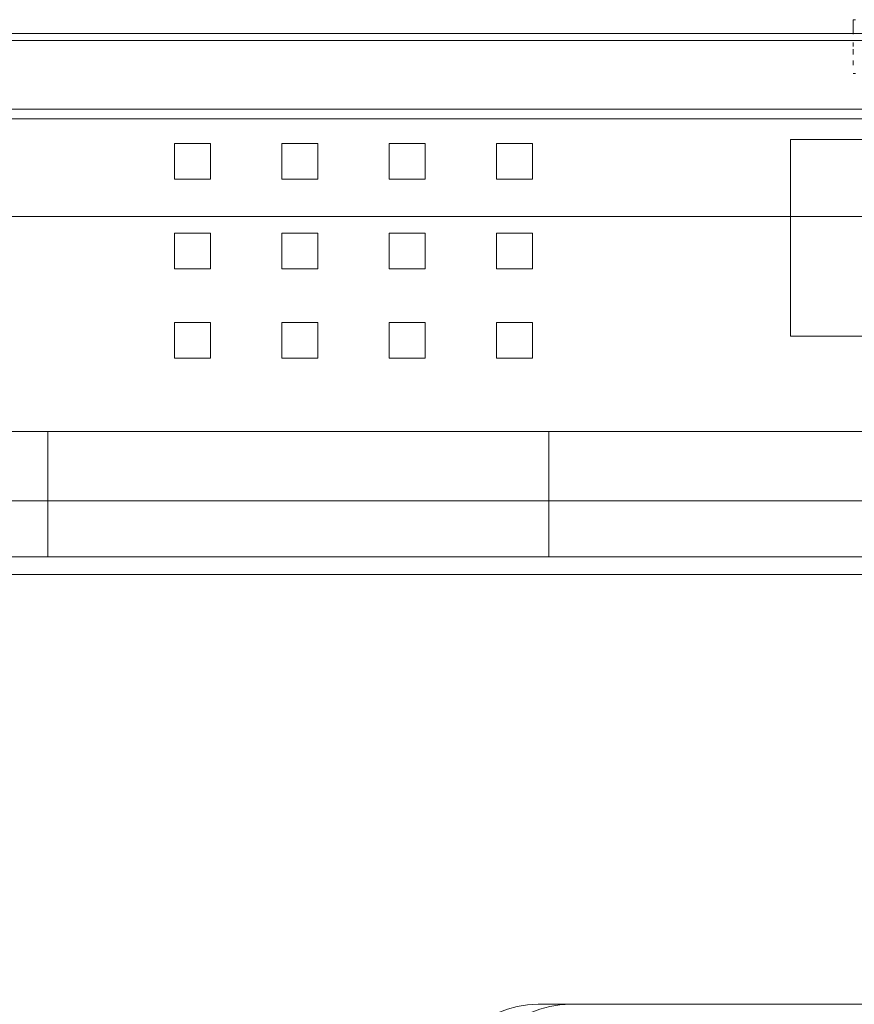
# Model space of a CAD drawing. Header units: millimetres. Extents: x -80560 to 110805, y -11020 to 52719.
# Tile 71 of 182: x 42767 to 43000, y 35730 to 36005. Entities that reach past the tile are written whole.
import ezdxf

# ---------------------------------------------------------------- set-up
doc = ezdxf.new("R2010")
doc.units = ezdxf.units.MM
doc.layers.add('I-FURN', color=30, linetype='Continuous', lineweight=18)

# ---------------------------------------------------------------- blocks, each defined once
blk = doc.blocks.new('82_kopieerapparaat_Sharp - std-31613085-DO_02 tweede verdieping')
at = {"layer": 'I-FURN'}
for p, q in [((-246.12, -80), (-106.06, -80)), ((-97, -80), (-237.06, -80)), ((-106.06, -80), (-97, -80)), ((-329.49, -200), (318.74, -200)), ((243.12, -200), (-231.88, -200)), ((-100, -205), (-329.49, -205)), ((-231.88, -205), (243.12, -205)), ((40, -205), (-100, -205)), ((-100, -240), (-100, -205)), ((319.25, -205), (40, -205)), ((40, -205), (40, -240)), ((-247.02, -220.58), (260.21, -220.58)), ((260.21, -220.58), (-247.02, -220.58)), ((-329.49, -240), (-100, -240)), ((243.12, -240), (-231.88, -240)), ((-100, -240), (40, -240)), ((40, -240), (319.25, -240)), ((-85.4, -260.42), (-95.4, -260.42)), ((-95.4, -260.42), (-95.4, -270.42)), ((-95.4, -270.42), (-95.4, -260.42)), ((-95.4, -260.42), (-85.4, -260.42)), ((-85.4, -270.42), (-85.4, -260.42)), ((-85.4, -260.42), (-85.4, -270.42)), ((-55.4, -260.42), (-65.4, -260.42)), ((-65.4, -260.42), (-65.4, -270.42)), ((-65.4, -270.42), (-65.4, -260.42)), ((-65.4, -260.42), (-55.4, -260.42)), ((-55.4, -270.42), (-55.4, -260.42)), ((-55.4, -260.42), (-55.4, -270.42)), ((-25.4, -260.42), (-35.4, -260.42)), ((-35.4, -260.42), (-35.4, -270.42)), ((-35.4, -270.42), (-35.4, -260.42)), ((-35.4, -260.42), (-25.4, -260.42)), ((-25.4, -270.42), (-25.4, -260.42)), ((-25.4, -260.42), (-25.4, -270.42)), ((4.6, -260.42), (-5.4, -260.42)), ((-5.4, -260.42), (-5.4, -270.42)), ((-5.4, -270.42), (-5.4, -260.42)), ((-5.4, -260.42), (4.6, -260.42)), ((4.6, -270.42), (4.6, -260.42)), ((4.6, -260.42), (4.6, -270.42)), ((-167.54, -266.57), (-272.54, -266.57)), ((-272.54, -266.57), (-167.54, -266.57)), ((-167.54, -321.57), (-167.54, -266.57)), ((-167.54, -266.57), (-167.54, -321.57)), ((-95.4, -270.42), (-85.4, -270.42)), ((-85.4, -270.42), (-95.4, -270.42)), ((-65.4, -270.42), (-55.4, -270.42)), ((-55.4, -270.42), (-65.4, -270.42)), ((-35.4, -270.42), (-25.4, -270.42)), ((-25.4, -270.42), (-35.4, -270.42)), ((-5.4, -270.42), (4.6, -270.42)), ((4.6, -270.42), (-5.4, -270.42)), ((-85.4, -285.42), (-95.4, -285.42)), ((-95.4, -285.42), (-95.4, -295.42)), ((-95.4, -295.42), (-95.4, -285.42)), ((-95.4, -285.42), (-85.4, -285.42)), ((-85.4, -295.42), (-85.4, -285.42)), ((-85.4, -285.42), (-85.4, -295.42)), ((-55.4, -285.42), (-65.4, -285.42)), ((-65.4, -285.42), (-65.4, -295.42)), ((-65.4, -295.42), (-65.4, -285.42)), ((-65.4, -285.42), (-55.4, -285.42)), ((-55.4, -295.42), (-55.4, -285.42)), ((-55.4, -285.42), (-55.4, -295.42)), ((-25.4, -285.42), (-35.4, -285.42)), ((-35.4, -285.42), (-35.4, -295.42)), ((-35.4, -295.42), (-35.4, -285.42)), ((-35.4, -285.42), (-25.4, -285.42)), ((-25.4, -295.42), (-25.4, -285.42)), ((-25.4, -285.42), (-25.4, -295.42)), ((4.6, -285.42), (-5.4, -285.42)), ((-5.4, -285.42), (-5.4, -295.42)), ((-5.4, -295.42), (-5.4, -285.42)), ((-5.4, -285.42), (4.6, -285.42)), ((4.6, -295.42), (4.6, -285.42)), ((4.6, -285.42), (4.6, -295.42)), ((-95.4, -295.42), (-85.4, -295.42)), ((-85.4, -295.42), (-95.4, -295.42)), ((-65.4, -295.42), (-55.4, -295.42)), ((-55.4, -295.42), (-65.4, -295.42)), ((-35.4, -295.42), (-25.4, -295.42)), ((-25.4, -295.42), (-35.4, -295.42)), ((-5.4, -295.42), (4.6, -295.42)), ((4.6, -295.42), (-5.4, -295.42)), ((-167.54, -300), (-272.54, -300)), ((-272.54, -300), (-167.54, -300)), ((-167.54, -300), (-272.54, -300)), ((-272.54, -300), (-167.54, -300)), ((-167.54, -300), (-272.54, -300)), ((-272.54, -300), (-167.54, -300)), ((-167.54, -300), (-272.54, -300)), ((-272.54, -300), (-167.54, -300)), ((-272.54, -300), (-167.54, -300)), ((-167.54, -300), (-272.54, -300)), ((-272.54, -300), (-167.54, -300)), ((-167.54, -300), (-272.54, -300)), ((104.5, -300), (-167.54, -300)), ((-167.54, -300), (104.5, -300)), ((104.5, -300), (-167.54, -300)), ((-167.54, -300), (104.5, -300)), ((104.5, -300), (-167.54, -300)), ((-167.54, -300), (104.5, -300)), ((104.5, -300), (-167.54, -300)), ((-167.54, -300), (104.5, -300)), ((-167.54, -300), (104.5, -300)), ((104.5, -300), (-167.54, -300)), ((-167.54, -300), (104.5, -300)), ((104.5, -300), (-167.54, -300)), ((-85.4, -310.42), (-95.4, -310.42)), ((-95.4, -310.42), (-95.4, -320.42)), ((-95.4, -320.42), (-95.4, -310.42)), ((-95.4, -310.42), (-85.4, -310.42)), ((-85.4, -320.42), (-85.4, -310.42)), ((-85.4, -310.42), (-85.4, -320.42)), ((-55.4, -310.42), (-65.4, -310.42)), ((-65.4, -310.42), (-65.4, -320.42)), ((-65.4, -320.42), (-65.4, -310.42)), ((-65.4, -310.42), (-55.4, -310.42)), ((-55.4, -320.42), (-55.4, -310.42)), ((-55.4, -310.42), (-55.4, -320.42)), ((-25.4, -310.42), (-35.4, -310.42)), ((-35.4, -310.42), (-35.4, -320.42)), ((-35.4, -320.42), (-35.4, -310.42)), ((-35.4, -310.42), (-25.4, -310.42)), ((-25.4, -320.42), (-25.4, -310.42)), ((-25.4, -310.42), (-25.4, -320.42)), ((4.6, -310.42), (-5.4, -310.42)), ((-5.4, -310.42), (-5.4, -320.42)), ((-5.4, -320.42), (-5.4, -310.42)), ((-5.4, -310.42), (4.6, -310.42)), ((4.6, -320.42), (4.6, -310.42)), ((4.6, -310.42), (4.6, -320.42)), ((-272.54, -321.57), (-167.54, -321.57)), ((-167.54, -321.57), (-272.54, -321.57)), ((-95.4, -320.42), (-85.4, -320.42)), ((-85.4, -320.42), (-95.4, -320.42)), ((-65.4, -320.42), (-55.4, -320.42)), ((-55.4, -320.42), (-65.4, -320.42)), ((-35.4, -320.42), (-25.4, -320.42)), ((-25.4, -320.42), (-35.4, -320.42)), ((-5.4, -320.42), (4.6, -320.42)), ((4.6, -320.42), (-5.4, -320.42)), ((109.9, -327.27), (-240.1, -327.27)), ((-240.1, -327.27), (109.9, -327.27)), ((109.9, -327.27), (-240.1, -327.27)), ((-240.1, -327.27), (109.9, -327.27)), ((109.9, -327.27), (-240.1, -327.27)), ((-240.1, -327.27), (109.9, -327.27)), ((175, -330), (-330, -330)), ((175, -330), (-330, -330)), ((-185.71, -340), (-184.98, -340)), ((-184.98, -342.34), (-184.98, -343.63)), ((-184.98, -345.28), (-184.98, -346.74)), ((-330, -349.15), (330, -349.15)), ((-330, -349.15), (330, -349.15)), ((-184.98, -347.47), (-184.98, -348.64)), ((-330, -351.13), (175, -351.13)), ((-184.98, -350.98), (-184.98, -355)), ((-184.98, -351.13), (109.9, -351.13)), ((109.9, -351.13), (-184.98, -351.13)), ((-184.98, -351.13), (150, -351.13)), ((109.9, -351.13), (-184.98, -351.13)), ((-184.98, -351.13), (109.9, -351.13)), ((109.9, -351.13), (-184.98, -351.13)), ((-184.98, -351.13), (109.9, -351.13)), ((109.9, -351.13), (-184.98, -351.13)), ((-184.98, -351.13), (109.9, -351.13)), ((109.9, -351.13), (-184.98, -351.13)), ((-184.98, -351.13), (109.9, -351.13)), ((109.9, -351.13), (-184.98, -351.13)), ((-184.98, -351.13), (109.9, -351.13)), ((109.9, -351.13), (-184.98, -351.13)), ((175, -351.13), (-184.98, -351.13)), ((-184.98, -355), (-185.71, -355))]:
    blk.add_line(p, q, dxfattribs=at)
for centre in [(-106.06, -50), (-97, -50)]:
    blk.add_ellipse(centre, major_axis=(0, 30), ratio=0.965926, start_param=3.141593, end_param=4.712389, dxfattribs=at)

msp = doc.modelspace()

# ---------------------------------------------------------------- block references
at = {"layer": 'I-FURN', "rotation": 180}
msp.add_blockref('82_kopieerapparaat_Sharp - std-31613085-DO_02 tweede verdieping', (42814.82, 35650), dxfattribs=at)

doc.saveas('drawing.dxf')
